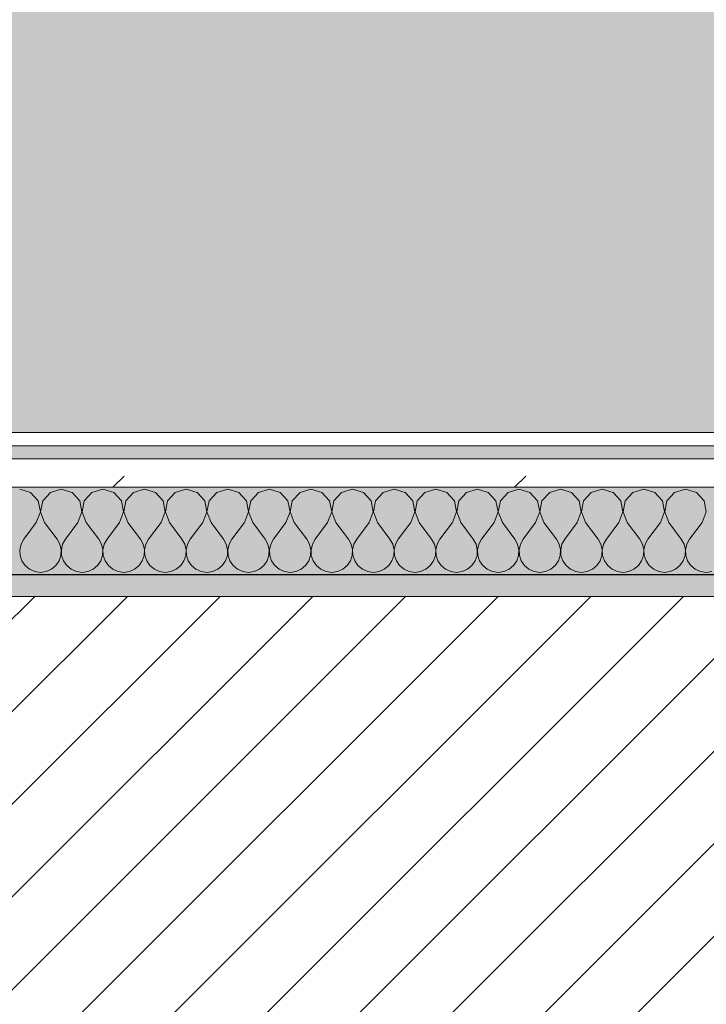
# Model space of a CAD drawing. Header units: millimetres. Extents: x -30280 to 19093, y -19247 to 4746.
# Tile 24 of 198: x -26200 to -25886, y -1391 to -940. Entities that reach past the tile are written whole.
import ezdxf

# ---------------------------------------------------------------- set-up
doc = ezdxf.new("R2010")
doc.units = ezdxf.units.MM
doc.header["$MEASUREMENT"] = 0
doc.linetypes.add('Wipeout_Contour', pattern=[1000, 0, -1000])
for name, color, linetype in [('12_FAÇ_Façana', 7, 'Continuous'), ('Nuevo_08_E_Envans secs', 7, 'Continuous'), ('Nuevo_14_PAV_Soft Light Grey 0554', 7, 'Continuous')]:
    doc.layers.add(name, color=color, linetype=linetype)
for name, color, linetype, lineweight, true_color in [('12_FAÇ_Façana_Pluma_Nº__176', 7, 'Continuous', 15, 0x93a0c6), ('Nuevo_08_E_Envans secs_Pluma_Nº__102', 7, 'Continuous', 5, 0xcccccc), ('Nuevo_08_E_Envans secs_Pluma_Nº__171', 171, 'Continuous', 13, 0xaaaaff), ('Nuevo_08_E_Envans secs_Pluma_Nº__177', 7, 'Continuous', 15, 0xf7e046), ('Nuevo_14_PAV_Soft Light Grey 0554_Pluma_Nº__245', 7, 'Continuous', 13, 0xe8e8e8)]:
    doc.layers.add(name, color=color, linetype=linetype, lineweight=lineweight, true_color=true_color)
for name, color, linetype, lineweight in [('12_FAÇ_Façana_Pluma_Nº__2', 8, 'Continuous', 5), ('12_FAÇ_Façana_Pluma_Nº__7', 7, 'Continuous', 5), ('Nuevo_08_E_Envans secs_Pluma_Nº__1', 7, 'Continuous', 5)]:
    doc.layers.add(name, color=color, linetype=linetype, lineweight=lineweight)
pattern_1 = [(45, (0, 0), (-183.8478, 183.8478), [195, -65]), (45, (7e-14, 183.85), (-183.8478, 183.8478), [195, -65])]

# ---------------------------------------------------------------- blocks, each defined once
blk = doc.blocks.new('Forjado_1_1', base_point=(-28067.13, -1194.16))
at = {"layer": 'Nuevo_14_PAV_Soft Light Grey 0554_Pluma_Nº__245', "linetype": 'Continuous', "lineweight": 0, "true_color": 0xe8e8e8}
blk.add_hatch(color=254, dxfattribs=at).paths.add_polyline_path([(-28067.13, -1194.16), (-1631.11, -1193.63), (-1631.11, -6938.97), (-1556.11, -6938.97), (-1556.11, -7503.98), (-1616.26, -7503.98), (-1616.05, -11935.98), (-1564.89, -11935.98), (-1564.89, -12491.98), (-2024.11, -12491.98), (-2024.11, -12338.98), (-6997.39, -12338.98), (-6997.39, -12547.56), (-7503.39, -12547.56), (-7503.39, -12391.98), (-10667.85, -12391.98), (-10669.08, -13665), (-1552.89, -13674.56), (-1558.57, -16962.11), (375.41, -16966.17), (375.89, -16735.98), (1079.4, -16735.98), (1078.81, -17114.59), (2622.83, -17116.98), (2622.91, -17065.79), (5778.89, -17070.66), (5778.89, -16738.98), (6378.89, -16738.98), (6378.89, -12488.98), (5778.89, -12488.98), (5779.74, -11938.87), (5998.89, -11938.86), (5998.89, -7488.98), (5778.89, -7488.98), (5778.89, -6938.98), (5998.89, -6938.98), (5998.89, -1708.98), (5758.89, -1708.98), (5758.89, 1700.85), (-28050.85, 1700.85)])
at = {"layer": 'Nuevo_14_PAV_Soft Light Grey 0554_Pluma_Nº__245', "color": 254, "linetype": 'Continuous', "lineweight": 13, "true_color": 0xe8e8e8, "flags": 128}
blk.add_lwpolyline([(-1631.11, -1193.63), (-28067.13, -1194.16), (-28050.85, 1700.85), (5758.89, 1700.85)], dxfattribs=at)
blk = doc.blocks.new('Muro_4_1', base_point=(-28050.85, -1193.98))
at = {"layer": '12_FAÇ_Façana_Pluma_Nº__176', "linetype": 'Continuous', "lineweight": 0, "true_color": 0x495063}
blk.add_hatch(color=251, dxfattribs=at).paths.add_polyline_path([(-25366.43, -1193.98), (-28050.85, -1193.98), (-28043.72, -1203.98), (-25366.43, -1203.98)])
at = {"layer": '12_FAÇ_Façana_Pluma_Nº__2', "linetype": 'Continuous', "lineweight": 5}
h = blk.add_hatch(dxfattribs=at)
h.set_pattern_fill('Ceramic_0001', color=8, style=0, pattern_type=2)
h.set_pattern_definition([(45, (0, 0), (-21.213203, 21.213203), [])])
h.paths.add_polyline_path([(-27890.45, -1418.98), (-25366.43, -1418.98), (-25366.43, -1203.98), (-28043.72, -1203.98)])
at = {"layer": '12_FAÇ_Façana_Pluma_Nº__7', "color": 7, "linetype": 'Continuous', "lineweight": 5}
blk.add_line((-25366.43, -1203.98), (-28043.72, -1203.98), dxfattribs=at)
at = {"layer": '12_FAÇ_Façana_Pluma_Nº__7', "color": 7, "linetype": 'Continuous', "lineweight": 5, "flags": 128}
blk.add_lwpolyline([(-25366.43, -1193.98), (-28050.85, -1193.98)], dxfattribs=at)
blk = doc.blocks.new('*X435')
at = {"layer": 'Nuevo_08_E_Envans secs_Pluma_Nº__102', "color": 254, "linetype": 'Continuous', "lineweight": 5, "true_color": 0xcccccc}
for p, q in [((-26194.99, -1156.35), (-26200, -1154.93)), ((-26191.48, -1160.19), (-26194.99, -1156.35)), ((-26185.96, -1156.35), (-26189.47, -1160.19)), ((-26180.95, -1154.93), (-26185.96, -1156.35)), ((-26175.95, -1156.35), (-26180.95, -1154.93)), ((-26172.43, -1160.19), (-26175.95, -1156.35)), ((-26166.91, -1156.35), (-26170.42, -1160.19)), ((-26161.9, -1154.93), (-26166.91, -1156.35)), ((-26156.9, -1156.35), (-26161.9, -1154.93)), ((-26153.39, -1160.19), (-26156.9, -1156.35)), ((-26147.86, -1156.35), (-26151.38, -1160.19)), ((-26142.86, -1154.93), (-26147.86, -1156.35)), ((-26137.85, -1156.35), (-26142.86, -1154.93)), ((-26134.34, -1160.19), (-26137.85, -1156.35)), ((-26128.82, -1156.35), (-26132.33, -1160.19)), ((-26123.81, -1154.93), (-26128.82, -1156.35)), ((-26118.8, -1156.35), (-26123.81, -1154.93)), ((-26115.29, -1160.19), (-26118.8, -1156.35)), ((-26109.77, -1156.35), (-26113.28, -1160.19)), ((-26104.76, -1154.93), (-26109.77, -1156.35)), ((-26099.75, -1156.35), (-26104.76, -1154.93)), ((-26096.24, -1160.19), (-26099.75, -1156.35)), ((-26090.72, -1156.35), (-26094.23, -1160.19)), ((-26085.71, -1154.93), (-26090.72, -1156.35)), ((-26080.71, -1156.35), (-26085.71, -1154.93)), ((-26077.2, -1160.19), (-26080.71, -1156.35)), ((-26071.67, -1156.35), (-26075.19, -1160.19)), ((-26066.67, -1154.93), (-26071.67, -1156.35)), ((-26061.66, -1156.35), (-26066.67, -1154.93)), ((-26058.15, -1160.19), (-26061.66, -1156.35)), ((-26052.63, -1156.35), (-26056.14, -1160.19)), ((-26047.62, -1154.93), (-26052.63, -1156.35)), ((-26042.61, -1156.35), (-26047.62, -1154.93)), ((-26039.1, -1160.19), (-26042.61, -1156.35)), ((-26033.58, -1156.35), (-26037.09, -1160.19)), ((-26028.57, -1154.93), (-26033.58, -1156.35)), ((-26023.56, -1156.35), (-26028.57, -1154.93)), ((-26020.05, -1160.19), (-26023.56, -1156.35)), ((-26014.53, -1156.35), (-26018.04, -1160.19)), ((-26009.52, -1154.93), (-26014.53, -1156.35)), ((-26004.52, -1156.35), (-26009.52, -1154.93)), ((-26001.01, -1160.19), (-26004.52, -1156.35)), ((-25995.48, -1156.35), (-25998.99, -1160.19)), ((-25990.48, -1154.93), (-25995.48, -1156.35)), ((-25985.47, -1156.35), (-25990.48, -1154.93)), ((-25981.96, -1160.19), (-25985.47, -1156.35)), ((-25976.44, -1156.35), (-25979.95, -1160.19)), ((-25971.43, -1154.93), (-25976.44, -1156.35)), ((-25966.42, -1156.35), (-25971.43, -1154.93)), ((-25962.91, -1160.19), (-25966.42, -1156.35)), ((-25957.39, -1156.35), (-25960.9, -1160.19)), ((-25952.38, -1154.93), (-25957.39, -1156.35)), ((-25947.37, -1156.35), (-25952.38, -1154.93)), ((-25943.86, -1160.19), (-25947.37, -1156.35)), ((-25938.34, -1156.35), (-25941.85, -1160.19)), ((-25933.33, -1154.93), (-25938.34, -1156.35)), ((-25928.33, -1156.35), (-25933.33, -1154.93)), ((-25924.81, -1160.19), (-25928.33, -1156.35)), ((-25919.29, -1156.35), (-25922.8, -1160.19)), ((-25914.29, -1154.93), (-25919.29, -1156.35)), ((-25909.28, -1156.35), (-25914.29, -1154.93)), ((-25905.77, -1160.19), (-25909.28, -1156.35)), ((-25900.25, -1156.35), (-25903.76, -1160.19)), ((-25895.24, -1154.93), (-25900.25, -1156.35)), ((-25890.23, -1156.35), (-25895.24, -1154.93)), ((-25886.72, -1160.19), (-25890.23, -1156.35)), ((-26190.51, -1165.31), (-26191.48, -1160.19)), ((-26189.47, -1160.19), (-26190.44, -1165.31)), ((-26171.47, -1165.31), (-26172.43, -1160.19)), ((-26170.42, -1160.19), (-26171.39, -1165.31)), ((-26152.42, -1165.31), (-26153.39, -1160.19)), ((-26151.38, -1160.19), (-26152.34, -1165.31)), ((-26133.37, -1165.31), (-26134.34, -1160.19)), ((-26132.33, -1160.19), (-26133.29, -1165.31)), ((-26114.32, -1165.31), (-26115.29, -1160.19)), ((-26113.28, -1160.19), (-26114.25, -1165.31)), ((-26095.28, -1165.31), (-26096.24, -1160.19)), ((-26094.23, -1160.19), (-26095.2, -1165.31)), ((-26076.23, -1165.31), (-26077.2, -1160.19)), ((-26075.19, -1160.19), (-26076.15, -1165.31)), ((-26057.18, -1165.31), (-26058.15, -1160.19)), ((-26056.14, -1160.19), (-26057.1, -1165.31)), ((-26038.13, -1165.31), (-26039.1, -1160.19)), ((-26037.09, -1160.19), (-26038.06, -1165.31)), ((-26019.09, -1165.31), (-26020.05, -1160.19)), ((-26018.04, -1160.19), (-26019.01, -1165.31)), ((-26000.04, -1165.31), (-26001.01, -1160.19)), ((-25998.99, -1160.19), (-25999.96, -1165.31)), ((-25980.99, -1165.31), (-25981.96, -1160.19)), ((-25979.95, -1160.19), (-25980.91, -1165.31)), ((-25961.94, -1165.31), (-25962.91, -1160.19)), ((-25960.9, -1160.19), (-25961.87, -1165.31)), ((-25942.9, -1165.31), (-25943.86, -1160.19)), ((-25941.85, -1160.19), (-25942.82, -1165.31)), ((-25923.85, -1165.31), (-25924.81, -1160.19)), ((-25922.8, -1160.19), (-25923.77, -1165.31)), ((-25904.8, -1165.31), (-25905.77, -1160.19)), ((-25903.76, -1160.19), (-25904.72, -1165.31)), ((-25885.75, -1165.31), (-25886.72, -1160.19)), ((-26192.38, -1170.17), (-26190.51, -1165.31)), ((-26190.44, -1165.31), (-26188.57, -1170.17)), ((-26173.33, -1170.17), (-26171.47, -1165.31)), ((-26171.39, -1165.31), (-26169.52, -1170.17)), ((-26154.29, -1170.17), (-26152.42, -1165.31)), ((-26152.34, -1165.31), (-26150.48, -1170.17)), ((-26135.24, -1170.17), (-26133.37, -1165.31)), ((-26133.29, -1165.31), (-26131.43, -1170.17)), ((-26116.19, -1170.17), (-26114.32, -1165.31)), ((-26114.25, -1165.31), (-26112.38, -1170.17)), ((-26097.14, -1170.17), (-26095.28, -1165.31)), ((-26095.2, -1165.31), (-26093.33, -1170.17)), ((-26078.1, -1170.17), (-26076.23, -1165.31)), ((-26076.15, -1165.31), (-26074.29, -1170.17)), ((-26059.05, -1170.17), (-26057.18, -1165.31)), ((-26057.1, -1165.31), (-26055.24, -1170.17)), ((-26040, -1170.17), (-26038.13, -1165.31)), ((-26038.06, -1165.31), (-26036.19, -1170.17)), ((-26020.95, -1170.17), (-26019.09, -1165.31)), ((-26019.01, -1165.31), (-26017.14, -1170.17)), ((-26001.9, -1170.17), (-26000.04, -1165.31)), ((-25999.96, -1165.31), (-25998.1, -1170.17)), ((-25982.86, -1170.17), (-25980.99, -1165.31)), ((-25980.91, -1165.31), (-25979.05, -1170.17)), ((-25963.81, -1170.17), (-25961.94, -1165.31)), ((-25961.87, -1165.31), (-25960, -1170.17)), ((-25944.76, -1170.17), (-25942.9, -1165.31)), ((-25942.82, -1165.31), (-25940.95, -1170.17)), ((-25925.71, -1170.17), (-25923.85, -1165.31)), ((-25923.77, -1165.31), (-25921.9, -1170.17)), ((-25906.67, -1170.17), (-25904.8, -1165.31)), ((-25904.72, -1165.31), (-25902.86, -1170.17)), ((-25887.62, -1170.17), (-25885.75, -1165.31)), ((-26192.38, -1170.17), (-26198.1, -1177.79)), ((-26188.57, -1170.17), (-26182.86, -1177.79)), ((-26173.33, -1170.17), (-26179.05, -1177.79)), ((-26169.52, -1170.17), (-26163.81, -1177.79)), ((-26154.29, -1170.17), (-26160, -1177.79)), ((-26150.48, -1170.17), (-26144.76, -1177.79)), ((-26135.24, -1170.17), (-26140.95, -1177.79)), ((-26131.43, -1170.17), (-26125.71, -1177.79)), ((-26116.19, -1170.17), (-26121.9, -1177.79)), ((-26112.38, -1170.17), (-26106.67, -1177.79)), ((-26097.14, -1170.17), (-26102.86, -1177.79)), ((-26093.33, -1170.17), (-26087.62, -1177.79)), ((-26078.1, -1170.17), (-26083.81, -1177.79)), ((-26074.29, -1170.17), (-26068.57, -1177.79)), ((-26059.05, -1170.17), (-26064.76, -1177.79)), ((-26055.24, -1170.17), (-26049.52, -1177.79)), ((-26040, -1170.17), (-26045.71, -1177.79)), ((-26036.19, -1170.17), (-26030.48, -1177.79)), ((-26020.95, -1170.17), (-26026.67, -1177.79)), ((-26017.14, -1170.17), (-26011.43, -1177.79)), ((-26001.9, -1170.17), (-26007.62, -1177.79)), ((-25998.1, -1170.17), (-25992.38, -1177.79)), ((-25982.86, -1170.17), (-25988.57, -1177.79)), ((-25979.05, -1170.17), (-25973.33, -1177.79)), ((-25963.81, -1170.17), (-25969.52, -1177.79)), ((-25960, -1170.17), (-25954.29, -1177.79)), ((-25944.76, -1170.17), (-25950.48, -1177.79)), ((-25940.95, -1170.17), (-25935.24, -1177.79)), ((-25925.71, -1170.17), (-25931.43, -1177.79)), ((-25921.9, -1170.17), (-25916.19, -1177.79)), ((-25906.67, -1170.17), (-25912.38, -1177.79)), ((-25902.86, -1170.17), (-25897.14, -1177.79)), ((-25887.62, -1170.17), (-25893.33, -1177.79)), ((-26199.37, -1180.08), (-26199.96, -1182.64)), ((-26198.1, -1177.79), (-26199.37, -1180.08)), ((-26181.59, -1180.08), (-26182.86, -1177.79)), ((-26180.99, -1182.64), (-26181.59, -1180.08)), ((-26180.32, -1180.08), (-26180.91, -1182.64)), ((-26179.05, -1177.79), (-26180.32, -1180.08)), ((-26162.54, -1180.08), (-26163.81, -1177.79)), ((-26161.94, -1182.64), (-26162.54, -1180.08)), ((-26161.27, -1180.08), (-26161.87, -1182.64)), ((-26160, -1177.79), (-26161.27, -1180.08)), ((-26143.49, -1180.08), (-26144.76, -1177.79)), ((-26142.9, -1182.64), (-26143.49, -1180.08)), ((-26142.22, -1180.08), (-26142.82, -1182.64)), ((-26140.95, -1177.79), (-26142.22, -1180.08)), ((-26124.44, -1180.08), (-26125.71, -1177.79)), ((-26123.85, -1182.64), (-26124.44, -1180.08)), ((-26123.18, -1180.08), (-26123.77, -1182.64)), ((-26121.9, -1177.79), (-26123.18, -1180.08)), ((-26105.4, -1180.08), (-26106.67, -1177.79)), ((-26104.8, -1182.64), (-26105.4, -1180.08)), ((-26104.13, -1180.08), (-26104.72, -1182.64)), ((-26102.86, -1177.79), (-26104.13, -1180.08)), ((-26086.35, -1180.08), (-26087.62, -1177.79)), ((-26085.75, -1182.64), (-26086.35, -1180.08)), ((-26085.08, -1180.08), (-26085.68, -1182.64)), ((-26083.81, -1177.79), (-26085.08, -1180.08)), ((-26067.3, -1180.08), (-26068.57, -1177.79)), ((-26066.71, -1182.64), (-26067.3, -1180.08)), ((-26066.03, -1180.08), (-26066.63, -1182.64)), ((-26064.76, -1177.79), (-26066.03, -1180.08)), ((-26048.25, -1180.08), (-26049.52, -1177.79)), ((-26047.66, -1182.64), (-26048.25, -1180.08)), ((-26046.99, -1180.08), (-26047.58, -1182.64)), ((-26045.71, -1177.79), (-26046.99, -1180.08)), ((-26029.2, -1180.08), (-26030.48, -1177.79)), ((-26028.61, -1182.64), (-26029.2, -1180.08)), ((-26027.94, -1180.08), (-26028.53, -1182.64)), ((-26026.67, -1177.79), (-26027.94, -1180.08)), ((-26010.16, -1180.08), (-26011.43, -1177.79)), ((-26009.56, -1182.64), (-26010.16, -1180.08)), ((-26008.89, -1180.08), (-26009.49, -1182.64)), ((-26007.62, -1177.79), (-26008.89, -1180.08)), ((-25991.11, -1180.08), (-25992.38, -1177.79)), ((-25990.51, -1182.64), (-25991.11, -1180.08)), ((-25989.84, -1180.08), (-25990.44, -1182.64)), ((-25988.57, -1177.79), (-25989.84, -1180.08)), ((-25972.06, -1180.08), (-25973.33, -1177.79)), ((-25971.47, -1182.64), (-25972.06, -1180.08)), ((-25970.8, -1180.08), (-25971.39, -1182.64)), ((-25969.52, -1177.79), (-25970.8, -1180.08)), ((-25953.01, -1180.08), (-25954.29, -1177.79)), ((-25952.42, -1182.64), (-25953.01, -1180.08)), ((-25951.75, -1180.08), (-25952.34, -1182.64)), ((-25950.48, -1177.79), (-25951.75, -1180.08)), ((-25933.97, -1180.08), (-25935.24, -1177.79)), ((-25933.37, -1182.64), (-25933.97, -1180.08)), ((-25932.7, -1180.08), (-25933.29, -1182.64)), ((-25931.43, -1177.79), (-25932.7, -1180.08)), ((-25914.92, -1180.08), (-25916.19, -1177.79)), ((-25914.32, -1182.64), (-25914.92, -1180.08)), ((-25913.65, -1180.08), (-25914.25, -1182.64)), ((-25912.38, -1177.79), (-25913.65, -1180.08)), ((-25895.87, -1180.08), (-25897.14, -1177.79)), ((-25895.28, -1182.64), (-25895.87, -1180.08)), ((-25894.6, -1180.08), (-25895.2, -1182.64)), ((-25893.33, -1177.79), (-25894.6, -1180.08)), ((-26199.96, -1182.64), (-26199.83, -1185.27)), ((-26199.83, -1185.27), (-26198.99, -1187.76)), ((-26181.96, -1187.76), (-26181.12, -1185.27)), ((-26181.12, -1185.27), (-26180.99, -1182.64)), ((-26180.91, -1182.64), (-26180.79, -1185.27)), ((-26180.79, -1185.27), (-26179.95, -1187.76)), ((-26162.91, -1187.76), (-26162.07, -1185.27)), ((-26162.07, -1185.27), (-26161.94, -1182.64)), ((-26161.87, -1182.64), (-26161.74, -1185.27)), ((-26161.74, -1185.27), (-26160.9, -1187.76)), ((-26143.86, -1187.76), (-26143.02, -1185.27)), ((-26143.02, -1185.27), (-26142.9, -1182.64)), ((-26142.82, -1182.64), (-26142.69, -1185.27)), ((-26142.69, -1185.27), (-26141.85, -1187.76)), ((-26124.81, -1187.76), (-26123.98, -1185.27)), ((-26123.98, -1185.27), (-26123.85, -1182.64)), ((-26123.77, -1182.64), (-26123.64, -1185.27)), ((-26123.64, -1185.27), (-26122.8, -1187.76)), ((-26105.77, -1187.76), (-26104.93, -1185.27)), ((-26104.93, -1185.27), (-26104.8, -1182.64)), ((-26104.72, -1182.64), (-26104.6, -1185.27)), ((-26104.6, -1185.27), (-26103.76, -1187.76)), ((-26086.72, -1187.76), (-26085.88, -1185.27)), ((-26085.88, -1185.27), (-26085.75, -1182.64)), ((-26085.68, -1182.64), (-26085.55, -1185.27)), ((-26085.55, -1185.27), (-26084.71, -1187.76)), ((-26067.67, -1187.76), (-26066.83, -1185.27)), ((-26066.83, -1185.27), (-26066.71, -1182.64)), ((-26066.63, -1182.64), (-26066.5, -1185.27)), ((-26066.5, -1185.27), (-26065.66, -1187.76)), ((-26048.62, -1187.76), (-26047.78, -1185.27)), ((-26047.78, -1185.27), (-26047.66, -1182.64)), ((-26047.58, -1182.64), (-26047.45, -1185.27)), ((-26047.45, -1185.27), (-26046.61, -1187.76)), ((-26029.58, -1187.76), (-26028.74, -1185.27)), ((-26028.74, -1185.27), (-26028.61, -1182.64)), ((-26028.53, -1182.64), (-26028.41, -1185.27)), ((-26028.41, -1185.27), (-26027.57, -1187.76)), ((-26010.53, -1187.76), (-26009.69, -1185.27)), ((-26009.69, -1185.27), (-26009.56, -1182.64)), ((-26009.49, -1182.64), (-26009.36, -1185.27)), ((-26009.36, -1185.27), (-26008.52, -1187.76)), ((-25991.48, -1187.76), (-25990.64, -1185.27)), ((-25990.64, -1185.27), (-25990.51, -1182.64)), ((-25990.44, -1182.64), (-25990.31, -1185.27)), ((-25990.31, -1185.27), (-25989.47, -1187.76)), ((-25972.43, -1187.76), (-25971.59, -1185.27)), ((-25971.59, -1185.27), (-25971.47, -1182.64)), ((-25971.39, -1182.64), (-25971.26, -1185.27)), ((-25971.26, -1185.27), (-25970.42, -1187.76)), ((-25953.39, -1187.76), (-25952.55, -1185.27)), ((-25952.55, -1185.27), (-25952.42, -1182.64)), ((-25952.34, -1182.64), (-25952.22, -1185.27)), ((-25952.22, -1185.27), (-25951.38, -1187.76)), ((-25934.34, -1187.76), (-25933.5, -1185.27)), ((-25933.5, -1185.27), (-25933.37, -1182.64)), ((-25933.29, -1182.64), (-25933.17, -1185.27)), ((-25933.17, -1185.27), (-25932.33, -1187.76)), ((-25915.29, -1187.76), (-25914.45, -1185.27)), ((-25914.45, -1185.27), (-25914.32, -1182.64)), ((-25914.25, -1182.64), (-25914.12, -1185.27)), ((-25914.12, -1185.27), (-25913.28, -1187.76)), ((-25896.24, -1187.76), (-25895.4, -1185.27)), ((-25895.4, -1185.27), (-25895.28, -1182.64)), ((-25895.2, -1182.64), (-25895.07, -1185.27)), ((-25895.07, -1185.27), (-25894.23, -1187.76)), ((-26198.99, -1187.76), (-26197.51, -1189.92)), ((-26197.51, -1189.92), (-26195.48, -1191.6)), ((-26185.47, -1191.6), (-26183.45, -1189.92)), ((-26183.45, -1189.92), (-26181.96, -1187.76)), ((-26179.95, -1187.76), (-26178.46, -1189.92)), ((-26178.46, -1189.92), (-26176.44, -1191.6)), ((-26166.42, -1191.6), (-26164.4, -1189.92)), ((-26164.4, -1189.92), (-26162.91, -1187.76)), ((-26160.9, -1187.76), (-26159.41, -1189.92)), ((-26159.41, -1189.92), (-26157.39, -1191.6)), ((-26147.37, -1191.6), (-26145.35, -1189.92)), ((-26145.35, -1189.92), (-26143.86, -1187.76)), ((-26141.85, -1187.76), (-26140.36, -1189.92)), ((-26140.36, -1189.92), (-26138.34, -1191.6)), ((-26128.33, -1191.6), (-26126.3, -1189.92)), ((-26126.3, -1189.92), (-26124.81, -1187.76)), ((-26122.8, -1187.76), (-26121.32, -1189.92)), ((-26121.32, -1189.92), (-26119.29, -1191.6)), ((-26109.28, -1191.6), (-26107.26, -1189.92)), ((-26107.26, -1189.92), (-26105.77, -1187.76)), ((-26103.76, -1187.76), (-26102.27, -1189.92)), ((-26102.27, -1189.92), (-26100.25, -1191.6)), ((-26090.23, -1191.6), (-26088.21, -1189.92)), ((-26088.21, -1189.92), (-26086.72, -1187.76)), ((-26084.71, -1187.76), (-26083.22, -1189.92)), ((-26083.22, -1189.92), (-26081.2, -1191.6)), ((-26071.18, -1191.6), (-26069.16, -1189.92)), ((-26069.16, -1189.92), (-26067.67, -1187.76)), ((-26065.66, -1187.76), (-26064.17, -1189.92)), ((-26064.17, -1189.92), (-26062.15, -1191.6)), ((-26052.14, -1191.6), (-26050.11, -1189.92)), ((-26050.11, -1189.92), (-26048.62, -1187.76)), ((-26046.61, -1187.76), (-26045.13, -1189.92)), ((-26045.13, -1189.92), (-26043.1, -1191.6)), ((-26033.09, -1191.6), (-26031.06, -1189.92)), ((-26031.06, -1189.92), (-26029.58, -1187.76)), ((-26027.57, -1187.76), (-26026.08, -1189.92)), ((-26026.08, -1189.92), (-26024.05, -1191.6)), ((-26014.04, -1191.6), (-26012.02, -1189.92)), ((-26012.02, -1189.92), (-26010.53, -1187.76)), ((-26008.52, -1187.76), (-26007.03, -1189.92)), ((-26007.03, -1189.92), (-26005.01, -1191.6)), ((-25994.99, -1191.6), (-25992.97, -1189.92)), ((-25992.97, -1189.92), (-25991.48, -1187.76)), ((-25989.47, -1187.76), (-25987.98, -1189.92)), ((-25987.98, -1189.92), (-25985.96, -1191.6)), ((-25975.95, -1191.6), (-25973.92, -1189.92)), ((-25973.92, -1189.92), (-25972.43, -1187.76)), ((-25970.42, -1187.76), (-25968.94, -1189.92)), ((-25968.94, -1189.92), (-25966.91, -1191.6)), ((-25956.9, -1191.6), (-25954.87, -1189.92)), ((-25954.87, -1189.92), (-25953.39, -1187.76)), ((-25951.38, -1187.76), (-25949.89, -1189.92)), ((-25949.89, -1189.92), (-25947.86, -1191.6)), ((-25937.85, -1191.6), (-25935.83, -1189.92)), ((-25935.83, -1189.92), (-25934.34, -1187.76)), ((-25932.33, -1187.76), (-25930.84, -1189.92)), ((-25930.84, -1189.92), (-25928.82, -1191.6)), ((-25918.8, -1191.6), (-25916.78, -1189.92)), ((-25916.78, -1189.92), (-25915.29, -1187.76)), ((-25913.28, -1187.76), (-25911.79, -1189.92)), ((-25911.79, -1189.92), (-25909.77, -1191.6)), ((-25899.75, -1191.6), (-25897.73, -1189.92)), ((-25897.73, -1189.92), (-25896.24, -1187.76)), ((-25894.23, -1187.76), (-25892.74, -1189.92)), ((-25892.74, -1189.92), (-25890.72, -1191.6)), ((-26195.48, -1191.6), (-26193.08, -1192.66)), ((-26193.08, -1192.66), (-26190.48, -1193.02)), ((-26190.48, -1193.02), (-26187.87, -1192.66)), ((-26187.87, -1192.66), (-26185.47, -1191.6)), ((-26176.44, -1191.6), (-26174.03, -1192.66)), ((-26174.03, -1192.66), (-26171.43, -1193.02)), ((-26171.43, -1193.02), (-26168.83, -1192.66)), ((-26168.83, -1192.66), (-26166.42, -1191.6)), ((-26157.39, -1191.6), (-26154.98, -1192.66)), ((-26154.98, -1192.66), (-26152.38, -1193.02)), ((-26152.38, -1193.02), (-26149.78, -1192.66)), ((-26149.78, -1192.66), (-26147.37, -1191.6)), ((-26138.34, -1191.6), (-26135.94, -1192.66)), ((-26135.94, -1192.66), (-26133.33, -1193.02)), ((-26133.33, -1193.02), (-26130.73, -1192.66)), ((-26130.73, -1192.66), (-26128.33, -1191.6)), ((-26119.29, -1191.6), (-26116.89, -1192.66)), ((-26116.89, -1192.66), (-26114.29, -1193.02)), ((-26114.29, -1193.02), (-26111.68, -1192.66)), ((-26111.68, -1192.66), (-26109.28, -1191.6)), ((-26100.25, -1191.6), (-26097.84, -1192.66)), ((-26097.84, -1192.66), (-26095.24, -1193.02)), ((-26095.24, -1193.02), (-26092.64, -1192.66)), ((-26092.64, -1192.66), (-26090.23, -1191.6)), ((-26081.2, -1191.6), (-26078.79, -1192.66)), ((-26078.79, -1192.66), (-26076.19, -1193.02)), ((-26076.19, -1193.02), (-26073.59, -1192.66)), ((-26073.59, -1192.66), (-26071.18, -1191.6)), ((-26062.15, -1191.6), (-26059.75, -1192.66)), ((-26059.75, -1192.66), (-26057.14, -1193.02)), ((-26057.14, -1193.02), (-26054.54, -1192.66)), ((-26054.54, -1192.66), (-26052.14, -1191.6)), ((-26043.1, -1191.6), (-26040.7, -1192.66)), ((-26040.7, -1192.66), (-26038.1, -1193.02)), ((-26038.1, -1193.02), (-26035.49, -1192.66)), ((-26035.49, -1192.66), (-26033.09, -1191.6)), ((-26024.05, -1191.6), (-26021.65, -1192.66)), ((-26021.65, -1192.66), (-26019.05, -1193.02)), ((-26019.05, -1193.02), (-26016.45, -1192.66)), ((-26016.45, -1192.66), (-26014.04, -1191.6)), ((-26005.01, -1191.6), (-26002.6, -1192.66)), ((-26002.6, -1192.66), (-26000, -1193.02)), ((-26000, -1193.02), (-25997.4, -1192.66)), ((-25997.4, -1192.66), (-25994.99, -1191.6)), ((-25985.96, -1191.6), (-25983.55, -1192.66)), ((-25983.55, -1192.66), (-25980.95, -1193.02)), ((-25980.95, -1193.02), (-25978.35, -1192.66)), ((-25978.35, -1192.66), (-25975.95, -1191.6)), ((-25966.91, -1191.6), (-25964.51, -1192.66)), ((-25964.51, -1192.66), (-25961.9, -1193.02)), ((-25961.9, -1193.02), (-25959.3, -1192.66)), ((-25959.3, -1192.66), (-25956.9, -1191.6)), ((-25947.86, -1191.6), (-25945.46, -1192.66)), ((-25945.46, -1192.66), (-25942.86, -1193.02)), ((-25942.86, -1193.02), (-25940.25, -1192.66)), ((-25940.25, -1192.66), (-25937.85, -1191.6)), ((-25928.82, -1191.6), (-25926.41, -1192.66)), ((-25926.41, -1192.66), (-25923.81, -1193.02)), ((-25923.81, -1193.02), (-25921.21, -1192.66)), ((-25921.21, -1192.66), (-25918.8, -1191.6)), ((-25909.77, -1191.6), (-25907.36, -1192.66)), ((-25907.36, -1192.66), (-25904.76, -1193.02)), ((-25904.76, -1193.02), (-25902.16, -1192.66)), ((-25902.16, -1192.66), (-25899.75, -1191.6)), ((-25890.72, -1191.6), (-25888.32, -1192.66)), ((-25888.32, -1192.66), (-25885.71, -1193.02)), ((-25885.71, -1193.02), (-25883.11, -1192.66))]:
    blk.add_line(p, q, dxfattribs=at)
blk = doc.blocks.new('Muro_116_1', base_point=(-27904.85, -1128.98))
at = {"layer": 'Nuevo_08_E_Envans secs_Pluma_Nº__1', "color": 7, "linetype": 'Continuous', "lineweight": 5, "flags": 128}
blk.add_lwpolyline([(-27942.85, -1193.98), (-25366.43, -1193.98)], dxfattribs=at)
at = {"color": 254, "linetype": 'Wipeout_Contour', "lineweight": 0, "ltscale": 106638.945313}
blk.add_wipeout([(-27904.85, -1134.98), (-25366.43, -1134.98), (-25366.43, -1128.98), (-27904.85, -1128.98)], dxfattribs=at).dxf.layer = 'Nuevo_08_E_Envans secs'
at = {"color": 254, "linetype": 'Wipeout_Contour', "lineweight": 0, "ltscale": 106665.583995}
blk.add_wipeout([(-27916.85, -1153.98), (-25366.43, -1153.98), (-25366.43, -1140.98), (-27916.85, -1140.98)], dxfattribs=at).dxf.layer = 'Nuevo_08_E_Envans secs'
at = {"layer": 'Nuevo_08_E_Envans secs_Pluma_Nº__171', "linetype": 'Continuous', "lineweight": 13, "true_color": 0xaaaaff}
h = blk.add_hatch(dxfattribs=at)
h.set_pattern_fill('Panellat_HPL_0001', color=161, style=0, pattern_type=2)
h.set_pattern_definition(pattern_1)
h.paths.add_polyline_path([(-27904.85, -1134.98), (-25366.43, -1134.98), (-25366.43, -1128.98), (-27904.85, -1128.98)])
at = {"layer": 'Nuevo_08_E_Envans secs_Pluma_Nº__177', "linetype": 'Continuous', "lineweight": 15, "true_color": 0xf7e046}
h = blk.add_hatch(dxfattribs=at)
h.set_pattern_fill('Panellat_HPL_0001', color=53, style=0, pattern_type=2)
h.set_pattern_definition(pattern_1)
h.paths.add_polyline_path([(-27916.85, -1153.98), (-25366.43, -1153.98), (-25366.43, -1140.98), (-27916.85, -1140.98)])
at = {"layer": 'Nuevo_08_E_Envans secs_Pluma_Nº__1', "color": 7, "linetype": 'Continuous', "lineweight": 5}
for p, q in [((-25366.43, -1134.98), (-27910.85, -1134.98)), ((-25366.43, -1140.98), (-27916.85, -1140.98)), ((-25366.43, -1153.98), (-27929.85, -1153.98))]:
    blk.add_line(p, q, dxfattribs=at)
at = {"layer": 'Nuevo_08_E_Envans secs_Pluma_Nº__1', "color": 7, "linetype": 'Continuous', "lineweight": 5, "flags": 128}
blk.add_lwpolyline([(-25366.43, -1128.98), (-27904.85, -1128.98)], dxfattribs=at)
at = {"layer": 'Nuevo_08_E_Envans secs', "color": 7, "lineweight": 20}
blk.add_blockref('*X435', (0, 0), dxfattribs=at)

msp = doc.modelspace()

# ---------------------------------------------------------------- block references
at = {"layer": '12_FAÇ_Façana', "color": 7, "lineweight": 20}
msp.add_blockref('Muro_4_1', (-28050.85, -1193.98), dxfattribs=at)
at = {"layer": 'Nuevo_14_PAV_Soft Light Grey 0554', "color": 254, "linetype": 'Continuous', "lineweight": 13, "true_color": 0xe8e8e8}
msp.add_blockref('Forjado_1_1', (-28067.13, -1194.16), dxfattribs=at)

# ---------------------------------------------------------------- next in the draw order: block references
at = {"layer": 'Nuevo_08_E_Envans secs', "color": 7, "lineweight": 20}
msp.add_blockref('Muro_116_1', (-27904.85, -1128.98), dxfattribs=at)

doc.saveas('drawing.dxf')
